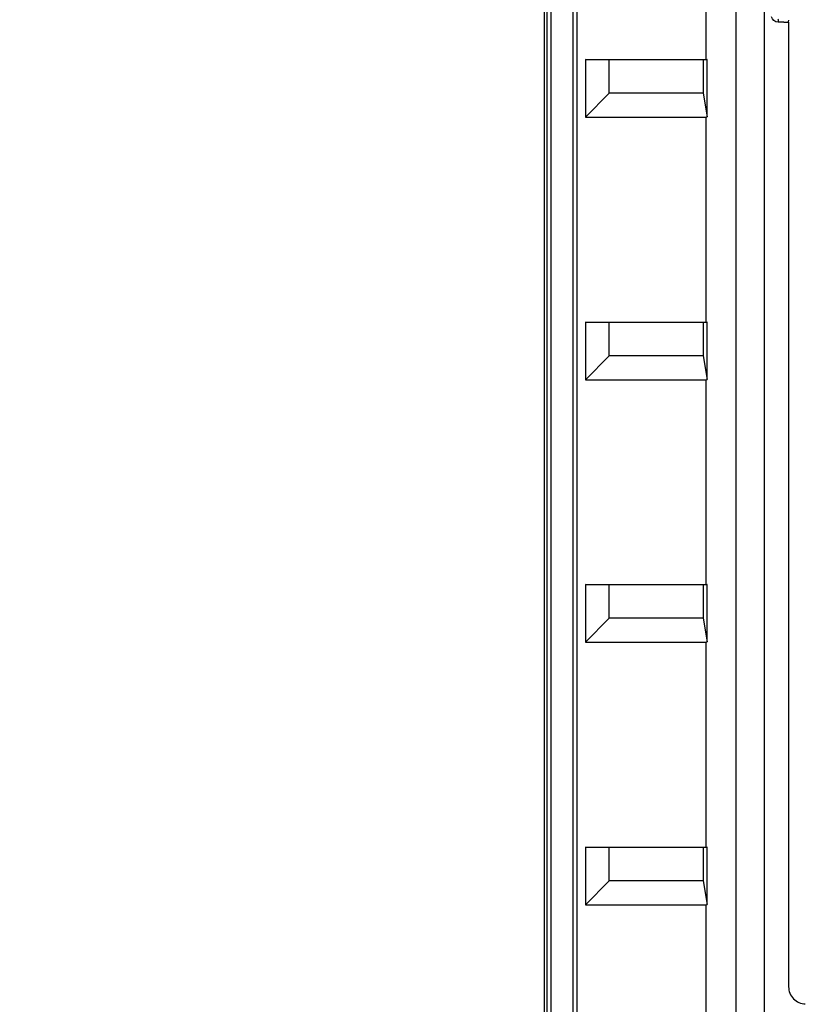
# Model space of a CAD drawing. Header units: inches. Extents: x 0 to 117, y 0 to 83.
# Tile 6 of 57: x 14.08 to 18.2, y 47.3 to 52.46. Entities that reach past the tile are written whole.
import ezdxf

# ---------------------------------------------------------------- set-up
doc = ezdxf.new("R2010")
doc.units = ezdxf.units.IN
doc.header["$LTSCALE"] = 6.431102
doc.header["$MEASUREMENT"] = 0
doc.layers.get('0').update_dxf_attribs({"linetype": 'CONTINUOUS'})
doc.styles.get("Standard").update_dxf_attribs({"font": 'txt', "width": 0.8})
doc.dimstyles.new('DIMSTYLE_1', dxfattribs={"dimtxt": 0.78125, "dimasz": 0.7, "dimexe": 0.18, "dimexo": 0.0625, "dimgap": 0.09, "dimtad": 1, "dimdec": 0, "dimzin": 4, "dimdsep": 46, "dimtxsty": 'STANDARD', "dimblk": '_FILLED', "dimblk1": '_FILLED', "dimblk2": '_FILLED', "dimcen": 0.09, "dimadec": 0, "dimazin": 0, "dimtfac": 1, "dimtdec": 0, "dimtofl": 0, "dimtmove": 0, "dimatfit": 3, "dimldrblk": '_FILLED', "dimfxl": 1, "dimtolj": 1, "dimtzin": 4, "dimarcsym": 0})

# ---------------------------------------------------------------- blocks, each defined once
blk = doc.blocks.new('_FILLED')
at = {"color": 0, "linetype": 'BYBLOCK'}
blk.add_solid([(0, 0), (-1, 0.1429), (-1, -0.1429)], dxfattribs=at)
blk = doc.blocks.new('*D12')
at = {"color": 7, "linetype": 'CONTINUOUS'}
for p, q in [((16.7105, 55.7473), (13.0047, 55.7473)), ((13.3797, 55.7473), (13.3797, 42.1076)), ((18.0877, 55.7473), (16.9258, 55.7473)), ((13.3797, 28.4678), (13.3797, 42.1076)), ((16.576, 28.4678), (13.0047, 28.4678))]:
    blk.add_line(p, q, dxfattribs=at)
at = {"color": 7, "linetype": 'CONTINUOUS', "xscale": 0.7, "yscale": 0.7, "zscale": 0.7}
for p, rotation in [((13.3797, 55.7473), 90), ((13.3797, 28.4678), 270)]:
    blk.add_blockref('_FILLED', p, dxfattribs=dict(at, rotation=rotation))
at = {"color": 7, "linetype": 'CONTINUOUS', "insert": (12.4031, 42.1076), "char_height": 0.78125, "width": 1.875, "attachment_point": 2, "rotation": 90, "line_spacing_factor": 0.9}
blk.add_mtext('693', dxfattribs=at)

msp = doc.modelspace()

# ---------------------------------------------------------------- linework, layer by layer
at = {"color": 7, "linetype": 'CONTINUOUS'}
for p, q in [((16.8292, 54.9209), (16.8292, 28.7628)), ((17.8349, 54.8643), (17.8349, 28.6895)), ((17.9856, 28.847), (17.9856, 54.707)), ((16.8448, 30.0608), (16.8448, 53.7751)), ((16.8645, 53.7751), (16.8645, 30.0608)), ((16.9813, 30.0608), (16.9813, 53.7751)), ((17.0009, 53.7751), (17.0009, 30.0608)), ((17.6786, 52.2552), (17.6786, 53.33)), ((18.0873, 52.4506), (18.0812, 52.4506)), ((18.1116, 52.4506), (18.1116, 47.3876)), ((17.0465, 52.2552), (17.0465, 51.9521)), ((17.1708, 52.253), (17.0465, 52.2552)), ((17.0465, 52.2552), (17.6786, 52.2552)), ((17.6836, 52.2552), (17.6636, 52.253)), ((17.6786, 52.2552), (17.6845, 52.2552)), ((17.6836, 51.954), (17.6836, 52.2552)), ((17.1708, 52.078), (17.1708, 52.253)), ((17.6636, 52.253), (17.1708, 52.253)), ((17.6636, 52.253), (17.6636, 52.078)), ((17.1708, 52.078), (17.0465, 51.9521)), ((17.6636, 52.078), (17.1708, 52.078)), ((17.6636, 52.078), (17.6836, 51.954)), ((17.0465, 51.9521), (17.6786, 51.9521)), ((17.6786, 50.8772), (17.6786, 51.9521)), ((17.0465, 50.8772), (17.0465, 50.5741)), ((17.0465, 50.8772), (17.6786, 50.8772)), ((17.1708, 50.875), (17.0465, 50.8772)), ((17.1708, 50.7001), (17.1708, 50.875)), ((17.6636, 50.875), (17.1708, 50.875)), ((17.6836, 50.8772), (17.6636, 50.875)), ((17.6636, 50.875), (17.6636, 50.7001)), ((17.6786, 50.8772), (17.6845, 50.8772)), ((17.6836, 50.576), (17.6836, 50.8772)), ((17.1708, 50.7001), (17.0465, 50.5741)), ((17.6636, 50.7001), (17.1708, 50.7001)), ((17.6636, 50.7001), (17.6836, 50.576)), ((17.0465, 50.5741), (17.6786, 50.5741)), ((17.6786, 49.4993), (17.6786, 50.5741)), ((17.0465, 49.4993), (17.0465, 49.1961)), ((17.0465, 49.4993), (17.6786, 49.4993)), ((17.1708, 49.4971), (17.0465, 49.4993)), ((17.1708, 49.3221), (17.1708, 49.4971)), ((17.6636, 49.4971), (17.1708, 49.4971)), ((17.6836, 49.4993), (17.6636, 49.4971)), ((17.6636, 49.4971), (17.6636, 49.3221)), ((17.6786, 49.4993), (17.6845, 49.4992)), ((17.6836, 49.1981), (17.6836, 49.4993)), ((17.1708, 49.3221), (17.0465, 49.1961)), ((17.6636, 49.3221), (17.1708, 49.3221)), ((17.6636, 49.3221), (17.6836, 49.1981)), ((17.0465, 49.1961), (17.6786, 49.1961)), ((17.6786, 48.1213), (17.6786, 49.1961)), ((17.0465, 48.1213), (17.0465, 47.8182)), ((17.0465, 48.1213), (17.6786, 48.1213)), ((17.1708, 48.1191), (17.0465, 48.1213)), ((17.6836, 48.1213), (17.6636, 48.1191)), ((17.6786, 48.1213), (17.6845, 48.1213)), ((17.6836, 47.8201), (17.6836, 48.1213)), ((17.1708, 47.9442), (17.1708, 48.1191)), ((17.6636, 48.1191), (17.1708, 48.1191)), ((17.6636, 48.1191), (17.6636, 47.9442)), ((17.1708, 47.9442), (17.0465, 47.8182)), ((17.6636, 47.9442), (17.1708, 47.9442)), ((17.6636, 47.9442), (17.6836, 47.8201)), ((17.0465, 47.8182), (17.6786, 47.8182)), ((17.6786, 46.7434), (17.6786, 47.8182))]:
    msp.add_line(p, q, dxfattribs=at)
for centre, radius, start, end in [((18.0687, 40.9472), 11.5034, 89.93739, 90.0596), ((18.0997, 64.3611), 11.9105, 269.94031, 270.05707)]:
    msp.add_arc(centre, radius, start, end, dxfattribs=at)
for centre in [(17.8349, 52.1095), (17.8349, 50.7316), (17.8349, 49.3536), (17.8349, 47.9757)]:
    msp.add_ellipse(centre, major_axis=(0.1572, 0.1572), ratio=0.062915, start_param=-3.078761, end_param=-2.92167, dxfattribs=at)
msp.add_open_spline([(18.0567, 52.4506), (18.0417, 52.4505), (18.025, 52.4645), (18.0221, 52.4792)], degree=3, dxfattribs=at)
for points, knots in [([(18.0549, 52.4663), (18.0561, 52.4661), (18.0565, 52.4601), (18.0567, 52.4568), (18.0564, 52.4537)], [0, 0, 0, 0, 0.272342, 1, 1, 1, 1]), ([(18.1116, 52.4506), (18.1116, 52.4525), (18.1113, 52.4545), (18.1124, 52.4639), (18.1126, 52.4619)], [0, 0, 0, 0, 0.477437, 1, 1, 1, 1]), ([(18.1116, 47.3876), (18.1116, 47.365), (18.1298, 47.3181), (18.1766, 47.2984), (18.1991, 47.2984)], [0, 0, 0, 0, 0.501935, 1, 1, 1, 1])]:
    msp.add_open_spline(points, degree=3, knots=knots, dxfattribs=at)

# ---------------------------------------------------------------- dimensions: what is measured, and where the dimension line sits
dim = msp.add_linear_dim(base=(13.3797, 28.4678), p1=(18.0877, 55.7473), p2=(16.576, 28.4678), angle=270, dimstyle='DIMSTYLE_1', dxfattribs=at)
dim.commit()
dim.dimension.update_dxf_attribs({"geometry": '*D12', "text_midpoint": (13.2138, 41.2694), "dimtype": 160})

doc.saveas('drawing.dxf')
